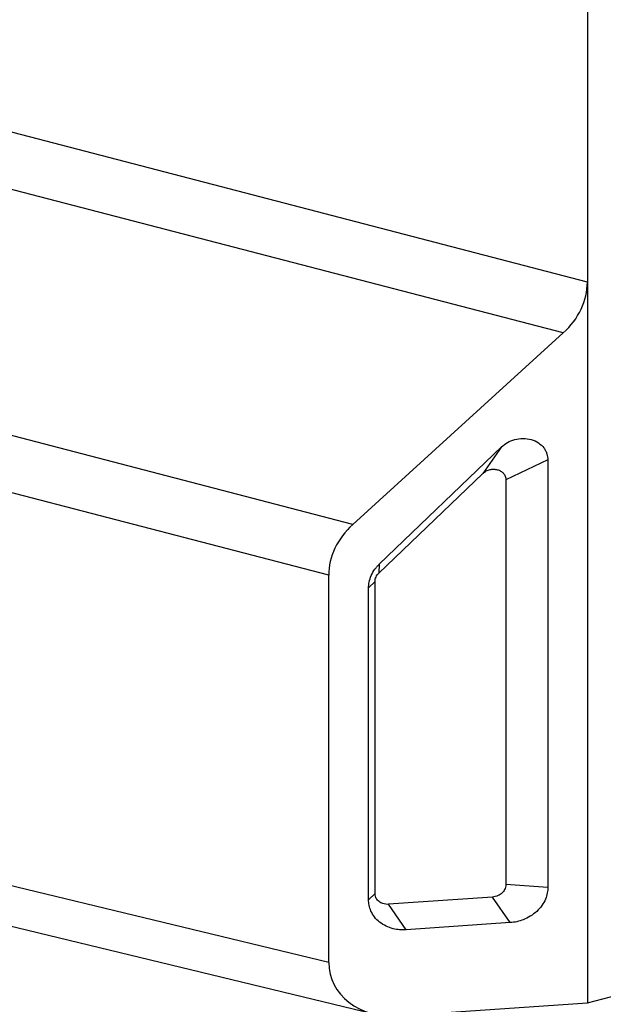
# Model space of a CAD drawing. Header units: millimetres. Extents: x 0 to 3905, y -1166 to 1110.
# Tile 52 of 155: x 1859 to 1883, y 14 to 55. Entities that reach past the tile are written whole.
import ezdxf

# ---------------------------------------------------------------- set-up
doc = ezdxf.new("R2010")
doc.units = ezdxf.units.MM
doc.header["$LTSCALE"] = 65.395
doc.layers.add('DE-13-001392DXF_CONTINUOUS_LINE', color=7, linetype='CONTINUOUS')

msp = doc.modelspace()

# ---------------------------------------------------------------- linework, layer by layer
at = {"layer": 'DE-13-001392DXF_CONTINUOUS_LINE'}
for p, q in [((1882.338, 139.039), (1882.338, 13.847)), ((1882.338, 43.734), (1855.993, 50.595)), ((1881.338, 41.624), (1855.372, 48.387)), ((1882.338, 13.847), (1996.414, 43.372)), ((1872.619, 33.684), (1881.338, 41.624)), ((1872.619, 33.684), (1849.956, 39.587)), ((1871.62, 31.574), (1849.335, 37.378)), ((1873.715, 32.032), (1878.786, 36.9)), ((1878.786, 36.9), (1878.005, 35.799)), ((1880.701, 36.36), (1878.962, 35.529)), ((1880.701, 36.36), (1880.701, 18.631)), ((1873.7, 31.667), (1878.005, 35.799)), ((1878.962, 35.529), (1878.962, 18.751)), ((1873.715, 32.032), (1873.7, 31.667)), ((1871.62, 15.519), (1871.62, 31.574)), ((1873.273, 31.059), (1873.542, 31.319)), ((1873.273, 18.116), (1873.273, 31.059)), ((1873.542, 18.375), (1873.542, 31.319)), ((1871.62, 15.519), (1843.187, 22.381)), ((1873.487, 13.381), (1844.34, 20.416)), ((1873.273, 18.116), (1873.542, 18.375)), ((1880.701, 18.631), (1878.962, 18.751)), ((1878.405, 18.23), (1874.1, 17.931)), ((1879.14, 17.17), (1878.405, 18.23)), ((1874.834, 16.872), (1874.1, 17.931)), ((1879.14, 17.17), (1874.834, 16.872)), ((1874.467, 13.301), (1882.338, 13.847))]:
    msp.add_line(p, q, dxfattribs=at)
for centre, major_axis, ratio, start_param, end_param in [((1878.921, 43.523), (3.364, 0.716), 0.83715, -0.961138, -0.176245), ((1875.037, 31.785), (3.364, 0.716), 0.83715, 2.180454, 2.965348), ((1874.467, 15.716), (2.793, 0.662), 0.834327, 2.946267, 4.517063)]:
    msp.add_ellipse(centre, major_axis=major_axis, ratio=ratio, start_param=start_param, end_param=end_param, dxfattribs=at)
for points, knots in [([(1878.786, 36.9), (1878.858, 36.969), (1879.028, 37.095), (1879.33, 37.22), (1879.671, 37.267), (1880.014, 37.222), (1880.316, 37.084), (1880.509, 36.904), (1880.613, 36.739), (1880.681, 36.575), (1880.701, 36.444), (1880.701, 36.36)], [0, 0, 0, 0, 0.119955, 0.252164, 0.391548, 0.530978, 0.663828, 0.786252, 0.843492, 0.898124, 1, 1, 1, 1]), ([(1878.005, 35.799), (1878.048, 35.84), (1878.143, 35.907), (1878.303, 35.965), (1878.461, 35.981), (1878.611, 35.96), (1878.747, 35.903), (1878.861, 35.812), (1878.928, 35.706), (1878.957, 35.609), (1878.962, 35.556), (1878.962, 35.529)], [0, 0, 0, 0, 0.142847, 0.278045, 0.404766, 0.524425, 0.639949, 0.75477, 0.872884, 0.935079, 1, 1, 1, 1]), ([(1873.273, 31.059), (1873.273, 31.096), (1873.277, 31.174), (1873.302, 31.348), (1873.377, 31.578), (1873.502, 31.791), (1873.622, 31.939), (1873.684, 32.003), (1873.715, 32.032)], [0, 0, 0, 0, 0.09998, 0.215391, 0.479648, 0.755682, 0.884188, 1, 1, 1, 1]), ([(1873.542, 31.319), (1873.542, 31.382), (1873.572, 31.513), (1873.652, 31.62), (1873.7, 31.667)], [0, 0, 0, 0, 0.48804, 1, 1, 1, 1]), ([(1874.1, 17.931), (1874.021, 17.926), (1873.878, 17.942), (1873.701, 18.034), (1873.6, 18.151), (1873.551, 18.269), (1873.542, 18.339), (1873.542, 18.375)], [0, 0, 0, 0, 0.295807, 0.523777, 0.739853, 0.861617, 1, 1, 1, 1]), ([(1878.962, 18.751), (1878.962, 18.714), (1878.953, 18.643), (1878.904, 18.518), (1878.804, 18.389), (1878.63, 18.273), (1878.485, 18.235), (1878.405, 18.23)], [0, 0, 0, 0, 0.134094, 0.255865, 0.477087, 0.709495, 1, 1, 1, 1]), ([(1880.701, 18.631), (1880.701, 18.555), (1880.685, 18.389), (1880.606, 18.133), (1880.459, 17.872), (1880.246, 17.629), (1879.982, 17.43), (1879.617, 17.249), (1879.325, 17.183), (1879.14, 17.17)], [0, 0, 0, 0, 0.09774, 0.211929, 0.340714, 0.479905, 0.622979, 0.762128, 1, 1, 1, 1]), ([(1874.834, 16.872), (1874.653, 16.859), (1874.361, 16.882), (1873.992, 17.015), (1873.725, 17.179), (1873.511, 17.395), (1873.365, 17.638), (1873.288, 17.882), (1873.273, 18.042), (1873.273, 18.116)], [0, 0, 0, 0, 0.244174, 0.383167, 0.523925, 0.660005, 0.786639, 0.900663, 1, 1, 1, 1])]:
    msp.add_open_spline(points, degree=3, knots=knots, dxfattribs=at)

doc.saveas('drawing.dxf')
